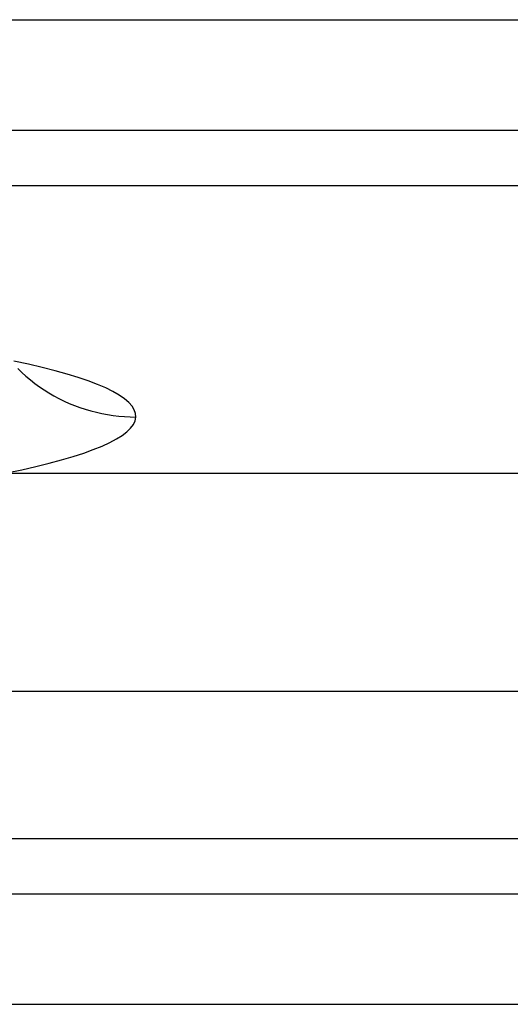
# Model space of a CAD drawing. Header units: millimetres. Extents: x -299 to -179, y 76 to 121.
# Tile 25 of 69: x -273.802 to -273.069, y 106.911 to 108.384. Entities that reach past the tile are written whole.
import ezdxf

# ---------------------------------------------------------------- set-up
doc = ezdxf.new("R2010")
doc.units = ezdxf.units.MM
doc.header["$MEASUREMENT"] = 0
doc.layers.add('Predefinito', color=7, linetype='Continuous', true_color=0x000000)

msp = doc.modelspace()

# ---------------------------------------------------------------- linework, layer by layer
at = {"layer": 'Predefinito'}
for p, q in [((-298.1801, 108.384, -1), (-251.0031, 108.384, -1)), ((-298.1389, 108.2188, -1.0623), (-251.0031, 108.2188, -1.0623)), ((-298.0358, 108.136, -1.2183), (-251.0031, 108.136, -1.2183)), ((-273.789, 107.8685, -3.3103), (-273.8109, 107.8733, -3.2732)), ((-273.8051, 107.8621, -3.9378), (-273.799, 107.8563, -3.937)), ((-273.7684, 107.8637, -3.3482), (-273.789, 107.8685, -3.3103)), ((-273.7491, 107.8588, -3.3867), (-273.7684, 107.8637, -3.3482)), ((-273.7312, 107.8538, -3.4259), (-273.7491, 107.8588, -3.3867)), ((-273.799, 107.8563, -3.937), (-273.7927, 107.8506, -3.9363)), ((-273.7927, 107.8506, -3.9363), (-273.7861, 107.8451, -3.9356)), ((-273.7861, 107.8451, -3.9356), (-273.7794, 107.8399, -3.9349)), ((-273.7146, 107.8487, -3.4657), (-273.7312, 107.8538, -3.4259)), ((-273.6995, 107.8435, -3.5061), (-273.7146, 107.8487, -3.4657)), ((-273.6858, 107.8383, -3.5469), (-273.6995, 107.8435, -3.5061)), ((-273.7794, 107.8399, -3.9349), (-273.7725, 107.8349, -3.9343)), ((-273.7725, 107.8349, -3.9343), (-273.7655, 107.8301, -3.9337)), ((-273.7655, 107.8301, -3.9337), (-273.7583, 107.8256, -3.9331)), ((-273.6735, 107.833, -3.5882), (-273.6858, 107.8383, -3.5469)), ((-273.6626, 107.8277, -3.6299), (-273.6735, 107.833, -3.5882)), ((-273.7583, 107.8256, -3.9331), (-273.7509, 107.8213, -3.9326)), ((-273.7509, 107.8213, -3.9326), (-273.7434, 107.8173, -3.932)), ((-273.7434, 107.8173, -3.932), (-273.7357, 107.8135, -3.9316)), ((-273.6533, 107.8223, -3.6719), (-273.6626, 107.8277, -3.6299)), ((-273.6454, 107.8169, -3.7142), (-273.6533, 107.8223, -3.6719)), ((-273.639, 107.8115, -3.7568), (-273.6454, 107.8169, -3.7142)), ((-273.7357, 107.8135, -3.9316), (-273.728, 107.81, -3.9311)), ((-273.728, 107.81, -3.9311), (-273.7201, 107.8068, -3.9307)), ((-273.7201, 107.8068, -3.9307), (-273.7121, 107.8038, -3.9303)), ((-273.7121, 107.8038, -3.9303), (-273.704, 107.8011, -3.93)), ((-273.704, 107.8011, -3.93), (-273.6958, 107.7987, -3.9297)), ((-273.6341, 107.806, -3.7995), (-273.639, 107.8115, -3.7568)), ((-273.6307, 107.8005, -3.8424), (-273.6341, 107.806, -3.7995)), ((-273.6288, 107.795, -3.8854), (-273.6307, 107.8005, -3.8424)), ((-273.6958, 107.7987, -3.9297), (-273.6875, 107.7966, -3.9294)), ((-273.6875, 107.7966, -3.9294), (-273.6792, 107.7947, -3.9292)), ((-273.6792, 107.7947, -3.9292), (-273.6708, 107.7931, -3.9289)), ((-273.6708, 107.7931, -3.9289), (-273.6624, 107.7918, -3.9288)), ((-273.6624, 107.7918, -3.9288), (-273.6539, 107.7908, -3.9287)), ((-273.6539, 107.7908, -3.9287), (-273.6454, 107.7901, -3.9286)), ((-273.6454, 107.7901, -3.9286), (-273.6369, 107.7896, -3.9285)), ((-273.6369, 107.7896, -3.9285), (-273.6284, 107.7895, -3.9285)), ((-273.6295, 107.784, -3.9715), (-273.6284, 107.7895, -3.9285)), ((-273.6284, 107.7895, -3.9285), (-273.6288, 107.795, -3.8854)), ((-273.6418, 107.7676, -4.1), (-273.6362, 107.773, -4.0573)), ((-273.6362, 107.773, -4.0573), (-273.6321, 107.7785, -4.0145)), ((-273.6321, 107.7785, -4.0145), (-273.6295, 107.784, -3.9715)), ((-273.6675, 107.7514, -4.2265), (-273.6575, 107.7568, -4.1847)), ((-273.6575, 107.7568, -4.1847), (-273.6489, 107.7621, -4.1425)), ((-273.6489, 107.7621, -4.1425), (-273.6418, 107.7676, -4.1)), ((-273.7064, 107.7356, -4.3497), (-273.692, 107.7408, -4.3091)), ((-273.692, 107.7408, -4.3091), (-273.679, 107.7461, -4.268)), ((-273.679, 107.7461, -4.268), (-273.6675, 107.7514, -4.2265)), ((-273.7394, 107.7255, -4.4293), (-273.7222, 107.7305, -4.3898)), ((-273.7222, 107.7305, -4.3898), (-273.7064, 107.7356, -4.3497)), ((-273.7991, 107.7108, -4.544), (-273.7778, 107.7156, -4.5065)), ((-273.7778, 107.7156, -4.5065), (-273.7579, 107.7205, -4.4682)), ((-273.7579, 107.7205, -4.4682), (-273.7394, 107.7255, -4.4293)), ((-182.5665, 107.7051, -14), (-294.2971, 107.7051, -14)), ((-273.8216, 107.7061, -4.5808), (-273.7991, 107.7108, -4.544)), ((-252.6606, 107.3789, -7.1398), (-296.0791, 107.3789, -7.1398)), ((-295.5105, 107.1589, -8.8604), (-253.1423, 107.1589, -8.8604)), ((-295.5105, 107.0761, -9.0164), (-253.1423, 107.0761, -9.0164)), ((-295.5105, 106.9109, -9.0787), (-253.1423, 106.9109, -9.0787))]:
    msp.add_line(p, q, dxfattribs=at)

doc.saveas('drawing.dxf')
